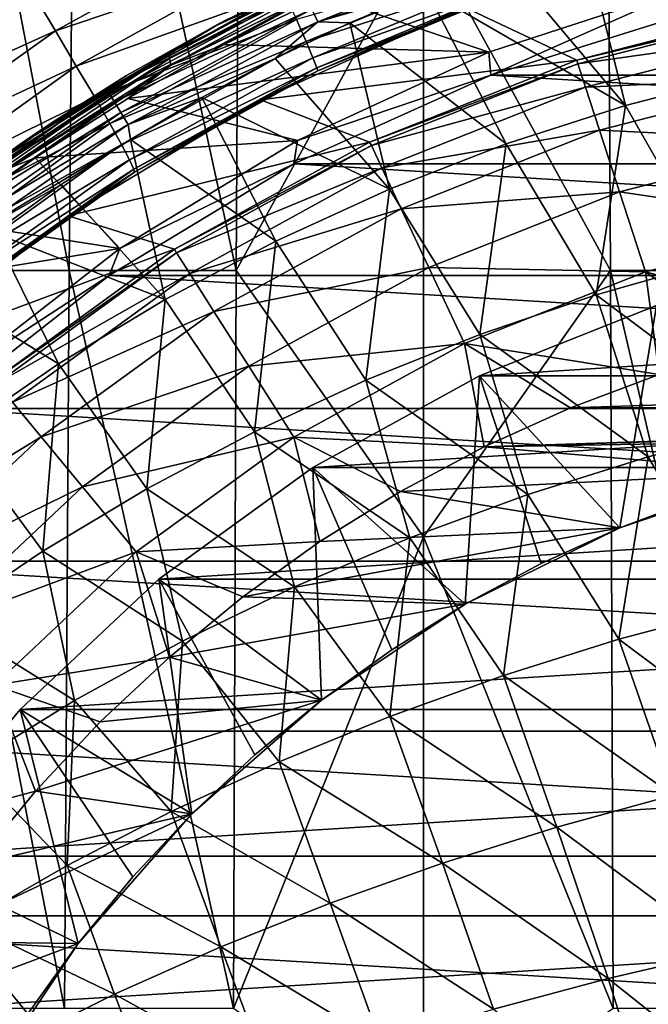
# Model space of a CAD drawing. Header units: metres. Extents: x -82 to 113, y -109 to 109.
# Tile 116 of 256: x -12.77 to -5.51, y 8.58 to 19.96. Entities that reach past the tile are written whole.
import ezdxf

# ---------------------------------------------------------------- set-up
doc = ezdxf.new("R2010")
doc.units = ezdxf.units.M
doc.layers.add('solid_20_382_013_XXX', color=7, linetype='CONTINUOUS')

msp = doc.modelspace()

# ---------------------------------------------------------------- linework, layer by layer
at = {"layer": 'solid_20_382_013_XXX'}
for points in [[(-12.203124, 17.064547, -61.655029), (-13.921459, 17.064547, -61.645508), (-13.826723, 25.596819, -61.526463)], [(-12.124687, 25.596819, -61.538254), (-12.203124, 17.064547, -61.655029), (-13.826723, 25.596819, -61.526463)], [(-12.124687, 25.596819, -61.538254), (-10.270121, 17.064547, -61.656952), (-12.203124, 17.064547, -61.655029)], [(-12.124687, 25.596819, -61.538254), (-10.222064, 25.596819, -61.541092), (-10.270121, 17.064547, -61.656952)], [(-8.107568, 21.013058, -61.608608), (-10.270121, 17.064547, -61.656952), (-10.222064, 25.596819, -61.541092)], [(-5.94505, 17.064625, -61.656952), (-8.107568, 21.013058, -61.608608), (-5.993107, 25.596918, -61.541092)], [(-5.993107, 25.596918, -61.541092), (-4.090511, 25.596918, -61.538254), (-4.012075, 17.064625, -61.655029)], [(-5.94505, 17.064625, -61.656952), (-5.993107, 25.596918, -61.541092), (-4.012075, 17.064625, -61.655029)], [(-4.374171, 19.333763, 31.236483), (-5.337542, 21.191748, 31.086296), (-6.262312, 20.935572, 31.084999)], [(-12.623185, 20.271944, -22.761559), (-12.361624, 19.833, -22.517483), (-10.078671, 21.091, -22.498362)], [(-12.361624, 19.833, -22.517483), (-9.886685, 20.665667, -22.171803), (-10.078671, 21.091, -22.498362)], [(-10.408247, 19.947891, 9.119638), (-10.454816, 19.923525, 30.382725), (-7.977011, 21.038471, 30.386023)], [(-9.525886, 20.365124, 30.536612), (-7.977011, 21.038471, 30.386023), (-10.454816, 19.923525, 30.382725)], [(-9.237539, 20.516283, 8.580975), (-10.408247, 19.947891, 9.119638), (-7.977011, 21.038471, 30.386023)], [(-8.107568, 21.013058, -61.608608), (-8.107568, 13.986522, -61.686909), (-10.270121, 17.064547, -61.656952)], [(-5.94505, 17.064625, -61.656952), (-8.107568, 13.986522, -61.686909), (-8.107568, 21.013058, -61.608608)], [(-9.395335, 20.084812, 30.974764), (-9.326739, 19.937954, 31.050104), (-7.012799, 20.867765, 31.052225)], [(-7.012799, 20.867765, 31.052225), (-9.326739, 19.937954, 31.050104), (-7.17491, 20.639174, 31.083796)], [(-5.772861, 18.970657, 31.227537), (-6.262312, 20.935572, 31.084999), (-7.17491, 20.639174, 31.083796)], [(-4.374171, 19.333763, 31.236483), (-6.262312, 20.935572, 31.084999), (-5.772861, 18.970657, 31.227537)], [(-15.103819, 19.17441, -22.940052), (-12.623185, 20.271944, -22.761559), (-12.894659, 20.733334, -22.933876)], [(-10.526757, 19.883781, 9.141089), (-9.237539, 20.516283, 8.580975), (-8.582747, 20.795485, 8.234583)], [(-10.526757, 19.883781, 9.141089), (-8.582747, 20.795485, 8.234583), (-9.018719, 20.580273, 8.3432)], [(-12.361624, 19.833, -22.517483), (-12.119286, 19.427444, -22.193205), (-9.886685, 20.665667, -22.171803)], [(-12.119286, 19.427444, -22.193205), (-9.71609, 20.287115, -21.774035), (-9.886685, 20.665667, -22.171803)], [(-9.57408, 19.966057, -21.315727), (-9.463835, 19.709547, -20.807964), (-7.206682, 20.652296, -20.79883)], [(-9.463835, 19.709547, -20.807964), (-7.146352, 20.456072, -20.257662), (-7.206682, 20.652296, -20.79883)], [(-9.326739, 19.937954, 31.050104), (-8.073405, 20.303205, 31.082661), (-7.17491, 20.639174, 31.083796)], [(-5.772861, 18.970657, 31.227537), (-7.17491, 20.639174, 31.083796), (-8.073405, 20.303205, 31.082661)], [(-11.043094, 19.512453, 9.210593), (-11.042467, 19.574703, 9.286889), (-9.018719, 20.580273, 8.3432)], [(-9.024815, 20.515305, 8.269454), (-11.043094, 19.512453, 9.210593), (-9.018719, 20.580273, 8.3432)], [(-11.025601, 19.435753, 9.155756), (-11.043094, 19.512453, 9.210593), (-9.024815, 20.515305, 8.269454)], [(-10.526757, 19.883781, 9.141089), (-9.018719, 20.580273, 8.3432), (-11.042467, 19.574703, 9.286889)], [(-9.01406, 20.435255, 8.217759), (-11.025601, 19.435753, 9.155756), (-9.024815, 20.515305, 8.269454)], [(-10.526757, 19.883781, 9.141089), (-10.408247, 19.947891, 9.119638), (-9.237539, 20.516283, 8.580975)], [(-9.01406, 20.435255, 8.217759), (-10.408515, 19.675505, 8.85357), (-11.025601, 19.435753, 9.155756)], [(-9.01406, 20.435255, 8.217759), (-9.252333, 20.23769, 8.314433), (-10.408515, 19.675505, 8.85357)], [(-9.463835, 19.709547, -20.807964), (-9.385686, 19.522038, -20.26206), (-7.146352, 20.456072, -20.257662)], [(-9.385686, 19.522038, -20.26206), (-7.10813, 20.336172, -19.687668), (-7.146352, 20.456072, -20.257662)], [(-15.103819, 19.17441, -22.940052), (-14.779818, 18.742226, -22.774361), (-12.623185, 20.271944, -22.761559)], [(-14.779818, 18.742226, -22.774361), (-12.361624, 19.833, -22.517483), (-12.623185, 20.271944, -22.761559)], [(-12.119286, 19.427444, -22.193205), (-11.9058, 19.066525, -21.793472), (-9.71609, 20.287115, -21.774035)], [(-11.9058, 19.066525, -21.793472), (-9.57408, 19.966057, -21.315727), (-9.71609, 20.287115, -21.774035)], [(-11.767714, 19.156595, 30.536572), (-9.525886, 20.365124, 30.536612), (-10.454816, 19.923525, 30.382725)], [(-9.500126, 20.309591, 30.704573), (-9.525886, 20.365124, 30.536612), (-11.767714, 19.156595, 30.536572)], [(-9.500126, 20.309591, 30.704573), (-11.767714, 19.156595, 30.536572), (-11.735476, 19.103804, 30.704292)], [(-9.500126, 20.309591, 30.704573), (-11.735476, 19.103804, 30.704292), (-9.455377, 20.213505, 30.856203)], [(-9.385686, 19.522038, -20.26206), (-9.339903, 19.40793, -19.689333), (-7.10813, 20.336172, -19.687668)], [(-9.339903, 19.40793, -19.689333), (-7.091994, 20.29664, -19.098658), (-7.10813, 20.336172, -19.687668)], [(-9.339903, 19.40793, -19.689333), (-9.326778, 19.37166, -19.101109), (-7.091994, 20.29664, -19.098658)], [(-7.624027, 20.102837), (-7.091994, 20.29664, -19.098658), (-9.326778, 19.37166, -19.101109)], [(-9.326739, 19.937954, 31.050104), (-8.955999, 19.928312, 31.081575), (-8.073405, 20.303205, 31.082661)], [(-5.021704, 20.350124, 6.341659), (-7.352061, 19.588345, 7.428322), (-9.252333, 20.23769, 8.314433)], [(-7.149895, 18.526928, 31.218107), (-8.073405, 20.303205, 31.082661), (-8.955999, 19.928312, 31.081575)], [(-5.772861, 18.970657, 31.227537), (-8.073405, 20.303205, 31.082661), (-7.149895, 18.526928, 31.218107)], [(-7.327749, 19.32238, 14.8), (-7.352061, 19.588345, 7.428322), (-5.021704, 20.350124, 6.341659)], [(-4.945535, 20.064693, 14.8), (-7.327749, 19.32238, 14.8), (-5.021704, 20.350124, 6.341659)], [(-11.735476, 19.103804, 30.704292), (-11.67982, 19.01292, 30.855511), (-9.455377, 20.213505, 30.856203)], [(-9.455377, 20.213505, 30.856203), (-11.67982, 19.01292, 30.855511), (-9.395335, 20.084812, 30.974764)], [(-7.352061, 19.588345, 7.428322), (-10.408515, 19.675505, 8.85357), (-9.252333, 20.23769, 8.314433)], [(-11.67982, 19.01292, 30.855511), (-11.605356, 18.891481, 30.973524), (-9.395335, 20.084812, 30.974764)], [(-9.395335, 20.084812, 30.974764), (-11.605356, 18.891481, 30.973524), (-9.326739, 19.937954, 31.050104)], [(-9.991596, 19.037275), (-7.624027, 20.102837), (-9.326778, 19.37166, -19.101109)], [(-6.334943, 19.496628), (-7.624027, 20.102837), (-9.991596, 19.037275)], [(-6.334943, 19.496628), (-3.841418, 20.136869), (-7.624027, 20.102837)], [(7.327749, 19.32238, 14.8), (-7.327749, 19.32238, 14.8), (-4.945535, 20.064693, 14.8)], [(-3.832651, 20.091042, 2.290652), (-3.841418, 20.136869), (-6.334943, 19.496628)], [(-6.320498, 19.452261, 2.290652), (-3.832651, 20.091042, 2.290652), (-6.334943, 19.496628)], [(-3.779243, 19.811052, 4.566287), (-3.832651, 20.091042, 2.290652), (-6.320498, 19.452261, 2.290652)], [(-12.622673, 18.625738, 10.138745), (-12.780122, 18.518059, 30.379745), (-10.454816, 19.923525, 30.382725)], [(-11.767714, 19.156595, 30.536572), (-10.454816, 19.923525, 30.382725), (-12.780122, 18.518059, 30.379745)], [(-11.537702, 19.31661, 9.639412), (-12.622673, 18.625738, 10.138745), (-10.454816, 19.923525, 30.382725)], [(-11.9058, 19.066525, -21.793472), (-11.730563, 18.761333, -21.330729), (-9.57408, 19.966057, -21.315727)], [(-11.730563, 18.761333, -21.330729), (-9.463835, 19.709547, -20.807964), (-9.57408, 19.966057, -21.315727)], [(-11.605356, 18.891481, 30.973524), (-11.520433, 18.753096, 31.048246), (-9.326739, 19.937954, 31.050104)], [(-10.408247, 19.947891, 9.119638), (-11.537702, 19.31661, 9.639412), (-10.454816, 19.923525, 30.382725)], [(-10.526757, 19.883781, 9.141089), (-11.537702, 19.31661, 9.639412), (-10.408247, 19.947891, 9.119638)], [(-9.326739, 19.937954, 31.050104), (-11.520433, 18.753096, 31.048246), (-9.820985, 19.515316, 31.08054)], [(-9.326739, 19.937954, 31.050104), (-9.820985, 19.515316, 31.08054), (-8.955999, 19.928312, 31.081575)], [(-8.499173, 18.003517, 31.20822), (-8.955999, 19.928312, 31.081575), (-9.820985, 19.515316, 31.08054)], [(-7.149895, 18.526928, 31.218107), (-8.955999, 19.928312, 31.081575), (-8.499173, 18.003517, 31.20822)], [(-14.779818, 18.742226, -22.774361), (-14.469448, 18.329578, -22.536116), (-12.361624, 19.833, -22.517483)], [(-14.469448, 18.329578, -22.536116), (-12.119286, 19.427444, -22.193205), (-12.361624, 19.833, -22.517483)], [(-12.388357, 18.781576, 10.009168), (-11.537702, 19.31661, 9.639412), (-10.526757, 19.883781, 9.141089)], [(-12.388357, 18.781576, 10.009168), (-10.526757, 19.883781, 9.141089), (-11.042467, 19.574703, 9.286889)], [(-3.779243, 19.811052, 4.566287), (-6.320498, 19.452261, 2.290652), (-6.232419, 19.181173, 4.566287)], [(-3.779243, 19.811052, 4.566287), (-6.232419, 19.181173, 4.566287), (-3.681727, 19.299877, 6.799882)], [(-11.730563, 18.761333, -21.330729), (-11.59734, 18.518488, -20.817661), (-9.463835, 19.709547, -20.807964)], [(-11.59734, 18.518488, -20.817661), (-9.385686, 19.522038, -20.26206), (-9.463835, 19.709547, -20.807964)], [(-7.352061, 19.588345, 7.428322), (-11.524138, 19.050987, 9.373794), (-10.408515, 19.675505, 8.85357)], [(-11.025601, 19.435753, 9.155756), (-10.408515, 19.675505, 8.85357), (-11.524138, 19.050987, 9.373794)], [(-7.352061, 19.588345, 7.428322), (-9.5641, 18.568205, 8.459813), (-11.524138, 19.050987, 9.373794)], [(-7.327749, 19.32238, 14.8), (-9.5641, 18.568205, 8.459813), (-7.352061, 19.588345, 7.428322)], [(-12.388357, 18.781576, 10.009168), (-11.042467, 19.574703, 9.286889), (-12.969908, 18.359755, 10.18567)], [(-12.9652, 18.300869, 10.106887), (-12.969908, 18.359755, 10.18567), (-11.042467, 19.574703, 9.286889)], [(-11.043094, 19.512453, 9.210593), (-12.9652, 18.300869, 10.106887), (-11.042467, 19.574703, 9.286889)], [(-12.941136, 18.228313, 10.048985), (-12.9652, 18.300869, 10.106887), (-11.043094, 19.512453, 9.210593)], [(-11.025601, 19.435753, 9.155756), (-12.941136, 18.228313, 10.048985), (-11.043094, 19.512453, 9.210593)], [(-11.59734, 18.518488, -20.817661), (-11.505902, 18.341433, -20.267061), (-9.385686, 19.522038, -20.26206)], [(-11.520433, 18.753096, 31.048246), (-10.666719, 19.065033, 31.079569), (-9.820985, 19.515316, 31.08054)], [(-11.505902, 18.341433, -20.267061), (-9.339903, 19.40793, -19.689333), (-9.385686, 19.522038, -20.26206)], [(-8.499173, 18.003517, 31.20822), (-9.820985, 19.515316, 31.08054), (-10.666719, 19.065033, 31.079569)], [(-8.728557, 18.548914), (-6.334943, 19.496628), (-9.991596, 19.037275)], [(-6.320498, 19.452261, 2.290652), (-6.334943, 19.496628), (-8.728557, 18.548914)], [(-14.469448, 18.329578, -22.536116), (-14.183859, 17.947622, -22.213707), (-12.119286, 19.427444, -22.193205)], [(-14.183859, 17.947622, -22.213707), (-11.9058, 19.066525, -21.793472), (-12.119286, 19.427444, -22.193205)], [(-11.025601, 19.435753, 9.155756), (-12.59584, 18.367437, 9.873536), (-12.941136, 18.228313, 10.048985)], [(-11.025601, 19.435753, 9.155756), (-11.524138, 19.050987, 9.373794), (-12.59584, 18.367437, 9.873536)], [(-11.505902, 18.341433, -20.267061), (-11.455939, 18.233541, -19.691719), (-9.339903, 19.40793, -19.689333)], [(-11.455939, 18.233541, -19.691719), (-9.326778, 19.37166, -19.101109), (-9.339903, 19.40793, -19.689333)], [(-11.455939, 18.233541, -19.691719), (-11.447625, 18.198952, -19.104435), (-9.326778, 19.37166, -19.101109)], [(-9.991596, 19.037275), (-9.326778, 19.37166, -19.101109), (-11.447625, 18.198952, -19.104435)], [(-8.708667, 18.50671, 2.290652), (-6.320498, 19.452261, 2.290652), (-8.728557, 18.548914)], [(-6.232419, 19.181173, 4.566287), (-6.320498, 19.452261, 2.290652), (-8.708667, 18.50671, 2.290652)], [(-12.388357, 18.781576, 10.009168), (-12.622673, 18.625738, 10.138745), (-11.537702, 19.31661, 9.639412)], [(-7.327749, 19.32238, 14.8), (-9.603458, 18.298197, 14.8), (-9.5641, 18.568205, 8.459813)], [(9.603458, 18.298197, 14.8), (-9.603458, 18.298197, 14.8), (-7.327749, 19.32238, 14.8)], [(9.603458, 18.298197, 14.8), (-7.327749, 19.32238, 14.8), (7.327749, 19.32238, 14.8)], [(-6.232419, 19.181173, 4.566287), (-6.071604, 18.686251, 6.799882), (-3.681727, 19.299877, 6.799882)], [(-3.681727, 19.299877, 6.799882), (-6.071604, 18.686251, 6.799882), (-3.541173, 18.56307, 8.967167)], [(-4.374171, 19.333763, 31.236483), (-5.772861, 18.970657, 31.227537), (-4.742017, 17.171394, 31.359041)], [(-13.858379, 17.702452, 30.536627), (-11.767714, 19.156595, 30.536572), (-12.780122, 18.518059, 30.379745)], [(-11.735476, 19.103804, 30.704292), (-11.767714, 19.156595, 30.536572), (-13.858379, 17.702452, 30.536627)], [(-6.232419, 19.181173, 4.566287), (-8.708667, 18.50671, 2.290652), (-8.587306, 18.248798, 4.566287)], [(-6.232419, 19.181173, 4.566287), (-8.587306, 18.248798, 4.566287), (-6.071604, 18.686251, 6.799882)], [(-14.183859, 17.947622, -22.213707), (-13.934505, 17.607782, -21.811874), (-11.9058, 19.066525, -21.793472)], [(-13.934505, 17.607782, -21.811874), (-11.730563, 18.761333, -21.330729), (-11.9058, 19.066525, -21.793472)], [(-11.735476, 19.103804, 30.704292), (-13.858379, 17.702452, 30.536627), (-13.820021, 17.653244, 30.704142)], [(-11.735476, 19.103804, 30.704292), (-13.820021, 17.653244, 30.704142), (-11.67982, 19.01292, 30.855511)], [(-13.820021, 17.653244, 30.704142), (-13.754126, 17.568882, 30.855013), (-11.67982, 19.01292, 30.855511)], [(-11.67982, 19.01292, 30.855511), (-13.754126, 17.568882, 30.855013), (-11.605356, 18.891481, 30.973524)], [(-9.5641, 18.568205, 8.459813), (-12.59584, 18.367437, 9.873536), (-11.524138, 19.050987, 9.373794)], [(-12.21347, 17.694099), (-9.991596, 19.037275), (-11.447625, 18.198952, -19.104435)], [(-8.728557, 18.548914), (-9.991596, 19.037275), (-12.21347, 17.694099)], [(-11.520433, 18.753096, 31.048246), (-11.491632, 18.578344, 31.078672), (-10.666719, 19.065033, 31.079569)], [(-9.814954, 17.403032, 31.197941), (-10.666719, 19.065033, 31.079569), (-11.491632, 18.578344, 31.078672)], [(-8.499173, 18.003517, 31.20822), (-10.666719, 19.065033, 31.079569), (-9.814954, 17.403032, 31.197941)], [(-5.772861, 18.970657, 31.227537), (-7.149895, 18.526928, 31.218107), (-6.108783, 16.783186, 31.343626)], [(-5.772861, 18.970657, 31.227537), (-6.108783, 16.783186, 31.343626), (-4.742017, 17.171394, 31.359041)], [(-14.149812, 17.493557, 10.830547), (-12.622673, 18.625738, 10.138745), (-12.388357, 18.781576, 10.009168)], [(-14.149812, 17.493557, 10.830547), (-12.388357, 18.781576, 10.009168), (-12.969908, 18.359755, 10.18567)], [(-13.754126, 17.568882, 30.855013), (-13.666159, 17.456367, 30.972569), (-11.605356, 18.891481, 30.973524)], [(-11.605356, 18.891481, 30.973524), (-13.666159, 17.456367, 30.972569), (-11.520433, 18.753096, 31.048246)], [(-13.934505, 17.607782, -21.811874), (-13.732482, 17.32126, -21.344864), (-11.730563, 18.761333, -21.330729)], [(-13.732482, 17.32126, -21.344864), (-11.59734, 18.518488, -20.817661), (-11.730563, 18.761333, -21.330729)], [(-13.666159, 17.456367, 30.972569), (-13.565977, 17.328302, 31.046772), (-11.520433, 18.753096, 31.048246)], [(-11.520433, 18.753096, 31.048246), (-13.565977, 17.328302, 31.046772), (-11.491632, 18.578344, 31.078672)], [(-8.587306, 18.248798, 4.566287), (-8.36573, 17.777933, 6.799882), (-6.071604, 18.686251, 6.799882)], [(-6.071604, 18.686251, 6.799882), (-8.36573, 17.777933, 6.799882), (-5.839812, 17.97287, 8.967167)], [(-6.071604, 18.686251, 6.799882), (-5.839812, 17.97287, 8.967167), (-3.541173, 18.56307, 8.967167)], [(-14.149812, 17.493557, 10.830547), (-13.660647, 17.878387, 10.616279), (-12.622673, 18.625738, 10.138745)], [(-12.622673, 18.625738, 10.138745), (-13.660647, 17.878387, 10.616279), (-12.780122, 18.518059, 30.379745)], [(-13.565977, 17.328302, 31.046772), (-12.294227, 18.056177, 31.077848), (-11.491632, 18.578344, 31.078672)], [(-9.5641, 18.568205, 8.459813), (-11.615549, 17.318609, 9.41642), (-12.59584, 18.367437, 9.873536)], [(-11.091606, 16.728601, 31.18734), (-11.491632, 18.578344, 31.078672), (-12.294227, 18.056177, 31.077848)], [(-9.603458, 18.298197, 14.8), (-11.615549, 17.318609, 9.41642), (-9.5641, 18.568205, 8.459813)], [(-9.814954, 17.403032, 31.197941), (-11.491632, 18.578344, 31.078672), (-11.091606, 16.728601, 31.18734)], [(-3.541173, 18.56307, 8.967167), (-5.839812, 17.97287, 8.967167), (-3.359098, 17.608641, 11.044586)], [(-13.732482, 17.32126, -21.344864), (-13.581705, 17.094093, -20.826897), (-11.59734, 18.518488, -20.817661)], [(-13.581705, 17.094093, -20.826897), (-11.505902, 18.341433, -20.267061), (-11.59734, 18.518488, -20.817661)], [(-10.984513, 17.30868), (-8.728557, 18.548914), (-12.21347, 17.694099)], [(-8.708667, 18.50671, 2.290652), (-8.728557, 18.548914), (-10.984513, 17.30868)], [(-10.959496, 17.269297, 2.290652), (-8.708667, 18.50671, 2.290652), (-10.984513, 17.30868)], [(-8.587306, 18.248798, 4.566287), (-8.708667, 18.50671, 2.290652), (-10.959496, 17.269297, 2.290652)], [(-7.149895, 18.526928, 31.218107), (-8.499173, 18.003517, 31.20822), (-7.454151, 16.323376, 31.327473)], [(-7.149895, 18.526928, 31.218107), (-7.454151, 16.323376, 31.327473), (-6.108783, 16.783186, 31.343626)], [(-11.615549, 17.318609, 9.41642), (-13.620479, 17.628363, 10.351334), (-12.59584, 18.367437, 9.873536)], [(-12.941136, 18.228313, 10.048985), (-12.59584, 18.367437, 9.873536), (-13.620479, 17.628363, 10.351334)], [(-13.581705, 17.094093, -20.826897), (-13.481006, 16.928663, -20.272087), (-11.505902, 18.341433, -20.267061)], [(-13.481006, 16.928663, -20.272087), (-11.455939, 18.233541, -19.691719), (-11.505902, 18.341433, -20.267061)], [(-13.481006, 16.928663, -20.272087), (-13.42911, 16.827278, -19.694551), (-11.455939, 18.233541, -19.691719)], [(-13.42911, 16.827278, -19.694551), (-11.447625, 18.198952, -19.104435), (-11.455939, 18.233541, -19.691719)], [(-9.603458, 18.298197, 14.8), (-11.739356, 17.006992, 14.8), (-11.615549, 17.318609, 9.41642)], [(11.739356, 17.006992, 14.8), (-11.739356, 17.006992, 14.8), (-9.603458, 18.298197, 14.8)], [(-8.587306, 18.248798, 4.566287), (-10.959496, 17.269297, 2.290652), (-10.806767, 17.028629, 4.566287)], [(-8.587306, 18.248798, 4.566287), (-10.806767, 17.028629, 4.566287), (-8.36573, 17.777933, 6.799882)], [(11.739356, 17.006992, 14.8), (-9.603458, 18.298197, 14.8), (9.603458, 18.298197, 14.8)], [(-13.42911, 16.827278, -19.694551), (-13.425426, 16.793091, -19.108416), (-11.447625, 18.198952, -19.104435)], [(-11.447625, 18.198952, -19.104435), (-13.425426, 16.793091, -19.108416), (-13.405475, 16.809023, -19.10837)], [(-12.21347, 17.694099), (-11.447625, 18.198952, -19.104435), (-13.405475, 16.809023, -19.10837)], [(-13.565977, 17.328302, 31.046772), (-13.073128, 17.499439, 31.077099), (-12.294227, 18.056177, 31.077848)], [(-11.091606, 16.728601, 31.18734), (-12.294227, 18.056177, 31.077848), (-13.073128, 17.499439, 31.077099)], [(-8.499173, 18.003517, 31.20822), (-9.814954, 17.403032, 31.197941), (-8.7724, 15.794127, 31.310673)], [(-8.499173, 18.003517, 31.20822), (-8.7724, 15.794127, 31.310673), (-7.454151, 16.323376, 31.327473)], [(-8.36573, 17.777933, 6.799882), (-8.046355, 17.099228, 8.967167), (-5.839812, 17.97287, 8.967167)], [(-5.839812, 17.97287, 8.967167), (-8.046355, 17.099228, 8.967167), (-5.539552, 17.048786, 11.044586)], [(-5.839812, 17.97287, 8.967167), (-5.539552, 17.048786, 11.044586), (-3.359098, 17.608641, 11.044586)], [(-10.806767, 17.028629, 4.566287), (-10.527924, 16.589249, 6.799882), (-8.36573, 17.777933, 6.799882)], [(-8.36573, 17.777933, 6.799882), (-10.527924, 16.589249, 6.799882), (-8.046355, 17.099228, 8.967167)], [(-14.257229, 16.092899), (-12.21347, 17.694099), (-13.425426, 16.793091, -19.108416)], [(-10.984513, 17.30868), (-12.21347, 17.694099), (-14.257229, 16.092899)], [(-12.21347, 17.694099), (-13.405475, 16.809023, -19.10837), (-13.425426, 16.793091, -19.108416)], [(-11.615549, 17.318609, 9.41642), (-14.595152, 16.837646, 10.805831), (-13.620479, 17.628363, 10.351334)], [(-3.359098, 17.608641, 11.044586), (-5.539552, 17.048786, 11.044586), (-3.265007, 16.428699, 13)], [(-12.323501, 15.983355, 31.176495), (-13.073128, 17.499439, 31.077099), (-13.827034, 16.909054, 31.07641)], [(-11.091606, 16.728601, 31.18734), (-13.073128, 17.499439, 31.077099), (-12.323501, 15.983355, 31.176495)], [(-11.615549, 17.318609, 9.41642), (-13.478724, 15.871836, 10.285233), (-14.595152, 16.837646, 10.805831)], [(-13.067237, 15.795482), (-10.984513, 17.30868), (-14.257229, 16.092899)], [(-11.739356, 17.006992, 14.8), (-13.478724, 15.871836, 10.285233), (-11.615549, 17.318609, 9.41642)], [(-10.959496, 17.269297, 2.290652), (-10.984513, 17.30868), (-13.067237, 15.795482)], [(-9.814954, 17.403032, 31.197941), (-11.091606, 16.728601, 31.18734), (-10.057884, 15.198247, 31.293339)], [(-9.814954, 17.403032, 31.197941), (-10.057884, 15.198247, 31.293339), (-8.7724, 15.794127, 31.310673)], [(-13.037489, 15.759539, 2.290652), (-10.959496, 17.269297, 2.290652), (-13.067237, 15.795482)], [(-10.806767, 17.028629, 4.566287), (-10.959496, 17.269297, 2.290652), (-13.037489, 15.759539, 2.290652)], [(-10.527924, 16.589249, 6.799882), (-10.126003, 15.955924, 8.967167), (-8.046355, 17.099228, 8.967167)], [(-8.046355, 17.099228, 8.967167), (-10.126003, 15.955924, 8.967167), (-7.632645, 16.220064, 11.044586)], [(-8.046355, 17.099228, 8.967167), (-7.632645, 16.220064, 11.044586), (-5.539552, 17.048786, 11.044586)], [(-4.742017, 17.171394, 31.359041), (-6.108783, 16.783186, 31.343626), (-4.101579, 15.278341, 31.473385)], [(-12.254112, 8.532273, -61.72541), (-13.983045, 8.532273, -61.717365), (-13.921459, 17.064547, -61.645508)], [(-12.203124, 17.064547, -61.655029), (-12.254112, 8.532273, -61.72541), (-13.921459, 17.064547, -61.645508)], [(-11.739356, 17.006992, 14.8), (-13.70367, 15.468019, 14.8), (-13.478724, 15.871836, 10.285233)], [(13.70367, 15.468019, 14.8), (-13.70367, 15.468019, 14.8), (-11.739356, 17.006992, 14.8)], [(-10.806767, 17.028629, 4.566287), (-13.037489, 15.759539, 2.290652), (-12.8558, 15.539911, 4.566287)], [(-10.806767, 17.028629, 4.566287), (-12.8558, 15.539911, 4.566287), (-10.527924, 16.589249, 6.799882)], [(-12.203124, 17.064547, -61.655029), (-10.301361, 8.532273, -61.726738), (-12.254112, 8.532273, -61.72541)], [(-12.203124, 17.064547, -61.655029), (-10.270121, 17.064547, -61.656952), (-10.301361, 8.532273, -61.726738)], [(13.70367, 15.468019, 14.8), (-11.739356, 17.006992, 14.8), (11.739356, 17.006992, 14.8)], [(-8.107568, 13.986522, -61.686909), (-10.301361, 8.532273, -61.726738), (-10.270121, 17.064547, -61.656952)], [(-5.91381, 8.532319, -61.726742), (-8.107568, 13.986522, -61.686909), (-5.94505, 17.064625, -61.656952)], [(-5.539552, 17.048786, 11.044586), (-7.632645, 16.220064, 11.044586), (-5.380476, 15.862309, 13)], [(-5.94505, 17.064625, -61.656952), (-4.012075, 17.064625, -61.655029), (-3.961087, 8.532319, -61.725414)], [(-5.91381, 8.532319, -61.726742), (-5.94505, 17.064625, -61.656952), (-3.961087, 8.532319, -61.725414)], [(-5.539552, 17.048786, 11.044586), (-5.380476, 15.862309, 13), (-4.331602, 16.180225, 13)], [(-5.539552, 17.048786, 11.044586), (-4.331602, 16.180225, 13), (-3.265007, 16.428699, 13)], [(-12.323501, 15.983355, 31.176495), (-13.827034, 16.909054, 31.07641), (-13.505006, 15.170423, 31.165476)], [(-6.108783, 16.783186, 31.343626), (-7.454151, 16.323376, 31.327473), (-5.510052, 14.91109, 31.451777)], [(-6.108783, 16.783186, 31.343626), (-5.510052, 14.91109, 31.451777), (-4.101579, 15.278341, 31.473385)], [(-11.091606, 16.728601, 31.18734), (-12.323501, 15.983355, 31.176495), (-11.30496, 14.538541, 31.275585)], [(-11.091606, 16.728601, 31.18734), (-11.30496, 14.538541, 31.275585), (-10.057884, 15.198247, 31.293339)], [(-7.457155, 15.847514, 8.4), (-5.412041, 16.657209, 8.4), (-5.836047, 14.089111, 11.098559)], [(-7.457155, 15.847514, 8.4), (7.457155, 15.847514, 8.4), (5.412041, 16.657209, 8.4)], [(-7.457155, 15.847514, 8.4), (5.412041, 16.657209, 8.4), (-5.412041, 16.657209, 8.4)], [(-5.412041, 16.657209, 8.4), (-4.901795, 14.440738, 11.098559), (-5.836047, 14.089111, 11.098559)], [(-12.8558, 15.539911, 4.566287), (-12.524087, 15.138943, 6.799882), (-10.527924, 16.589249, 6.799882)], [(-10.527924, 16.589249, 6.799882), (-12.524087, 15.138943, 6.799882), (-10.126003, 15.955924, 8.967167)], [(-7.454151, 16.323376, 31.327473), (-8.7724, 15.794127, 31.310673), (-6.89948, 14.474749, 31.429136)], [(-7.454151, 16.323376, 31.327473), (-6.89948, 14.474749, 31.429136), (-5.510052, 14.91109, 31.451777)], [(-10.126003, 15.955924, 8.967167), (-9.605368, 15.135543, 11.044586), (-7.632645, 16.220064, 11.044586)], [(-7.632645, 16.220064, 11.044586), (-9.605368, 15.135543, 11.044586), (-7.405224, 15.024152, 13)], [(-7.632645, 16.220064, 11.044586), (-7.405224, 15.024152, 13), (-6.406744, 15.476309, 13)], [(-7.632645, 16.220064, 11.044586), (-6.406744, 15.476309, 13), (-5.380476, 15.862309, 13)], [(-12.323501, 15.983355, 31.176495), (-13.505006, 15.170423, 31.165476), (-12.507984, 13.817818, 31.257524)], [(-12.524087, 15.138943, 6.799882), (-12.045959, 14.560987, 8.967167), (-10.126003, 15.955924, 8.967167)], [(-12.323501, 15.983355, 31.176495), (-12.507984, 13.817818, 31.257524), (-11.30496, 14.538541, 31.275585)], [(-10.126003, 15.955924, 8.967167), (-12.045959, 14.560987, 8.967167), (-9.605368, 15.135543, 11.044586)], [(-9.384675, 14.787858, 8.4), (-7.457155, 15.847514, 8.4), (-7.625095, 13.206832, 11.098559)], [(-9.384675, 14.787858, 8.4), (9.384675, 14.787858, 8.4), (7.457155, 15.847514, 8.4)], [(-9.384675, 14.787858, 8.4), (7.457155, 15.847514, 8.4), (-7.457155, 15.847514, 8.4)], [(-7.457155, 15.847514, 8.4), (-6.744751, 13.677383, 11.098559), (-7.625095, 13.206832, 11.098559)], [(-7.457155, 15.847514, 8.4), (-5.836047, 14.089111, 11.098559), (-6.744751, 13.677383, 11.098559)], [(5.382113, 15.861753, 13), (-5.380476, 15.862309, 13), (-6.406744, 15.476309, 13)], [(6.408331, 15.475652, 13), (5.382113, 15.861753, 13), (-6.406744, 15.476309, 13)], [(-8.7724, 15.794127, 31.310673), (-10.057884, 15.198247, 31.293339), (-8.263567, 13.971747, 31.405607)], [(-8.7724, 15.794127, 31.310673), (-8.263567, 13.971747, 31.405607), (-6.89948, 14.474749, 31.429136)], [(-12.8558, 15.539911, 4.566287), (-14.70209, 13.806121, 4.566287), (-12.524087, 15.138943, 6.799882)], [(15.467973, 13.703722, 14.8), (-15.467973, 13.703722, 14.8), (-13.70367, 15.468019, 14.8)], [(15.467973, 13.703722, 14.8), (-13.70367, 15.468019, 14.8), (13.70367, 15.468019, 14.8)], [(6.408331, 15.475652, 13), (-6.406744, 15.476309, 13), (-7.405224, 15.024152, 13)], [(0.000008, 15.25, 13), (6.408331, 15.475652, 13), (-7.405224, 15.024152, 13)], [(-4.101579, 15.278341, 31.473385), (-5.510052, 14.91109, 31.451777), (-4.492865, 13.162111, 31.555094)], [(-14.70209, 13.806121, 4.566287), (-14.322739, 13.449889, 6.799882), (-12.524087, 15.138943, 6.799882)], [(-12.524087, 15.138943, 6.799882), (-14.322739, 13.449889, 6.799882), (-12.045959, 14.560987, 8.967167)], [(-13.505006, 15.170423, 31.165476), (-13.661311, 13.038884, 31.239269), (-12.507984, 13.817818, 31.257524)], [(-10.057884, 15.198247, 31.293339), (-11.30496, 14.538541, 31.275585), (-9.596036, 13.404926, 31.381348)], [(-10.057884, 15.198247, 31.293339), (-9.596036, 13.404926, 31.381348), (-8.263567, 13.971747, 31.405607)], [(-1.990431, 15.119546, 13), (0.000008, 15.25, 13), (-7.405224, 15.024152, 13)], [(-12.045959, 14.560987, 8.967167), (-11.426608, 13.812327, 11.044586), (-9.605368, 15.135543, 11.044586)], [(-9.605368, 15.135543, 11.044586), (-11.426608, 13.812327, 11.044586), (-9.302646, 13.92922, 13)], [(-9.605368, 15.135543, 11.044586), (-9.302646, 13.92922, 13), (-8.37171, 14.507825, 13)], [(-9.605368, 15.135543, 11.044586), (-8.37171, 14.507825, 13), (-7.405224, 15.024152, 13)], [(-3.946844, 14.730408, 13), (-1.990431, 15.119546, 13), (-7.405224, 15.024152, 13)], [(-3.946844, 14.730408, 13), (-7.405224, 15.024152, 13), (-8.37171, 14.507825, 13)], [(-5.510052, 14.91109, 31.451777), (-6.89948, 14.474749, 31.429136), (-5.847046, 12.800581, 31.528481)], [(-5.510052, 14.91109, 31.451777), (-5.847046, 12.800581, 31.528481), (-4.492865, 13.162111, 31.555094)], [(-11.164157, 13.494979, 8.4), (-9.384675, 14.787858, 8.4), (-9.283659, 12.098602, 11.098559)], [(-11.164157, 13.494979, 8.4), (11.164157, 13.494979, 8.4), (9.384675, 14.787858, 8.4)], [(-11.164157, 13.494979, 8.4), (9.384675, 14.787858, 8.4), (-9.384675, 14.787858, 8.4)], [(-9.384675, 14.787858, 8.4), (-8.472342, 12.67998, 11.098559), (-9.283659, 12.098602, 11.098559)], [(-9.384675, 14.787858, 8.4), (-7.625095, 13.206832, 11.098559), (-8.472342, 12.67998, 11.098559)], [(-5.835822, 14.089206, 13), (-3.946844, 14.730408, 13), (-8.37171, 14.507825, 13)], [(-3.947109, 14.730337, 11.098559), (-3.946844, 14.730408, 13), (-5.835822, 14.089206, 13)], [(-3.947109, 14.730337, 11.098559), (-5.835822, 14.089206, 13), (-4.901795, 14.440738, 11.098559)], [(-14.322739, 13.449889, 6.799882), (-13.775944, 12.936415, 8.967167), (-12.045959, 14.560987, 8.967167)], [(-12.045959, 14.560987, 8.967167), (-13.775944, 12.936415, 8.967167), (-11.426608, 13.812327, 11.044586)], [(-11.30496, 14.538541, 31.275585), (-12.507984, 13.817818, 31.257524), (-10.890613, 12.777126, 31.356516)], [(-11.30496, 14.538541, 31.275585), (-10.890613, 12.777126, 31.356516), (-9.596036, 13.404926, 31.381348)], [(-5.835822, 14.089206, 13), (-8.37171, 14.507825, 13), (-9.302646, 13.92922, 13)], [(-6.89948, 14.474749, 31.429136), (-8.263567, 13.971747, 31.405607), (-7.182646, 12.382171, 31.500813)], [(-6.89948, 14.474749, 31.429136), (-7.182646, 12.382171, 31.500813), (-5.847046, 12.800581, 31.528481)], [(-4.901795, 14.440738, 11.098559), (-5.835822, 14.089206, 13), (-5.836047, 14.089111, 11.098559)], [(-5.835822, 14.089206, 13), (-9.302646, 13.92922, 13), (-10.194049, 13.290744, 13)], [(-7.625003, 13.206888, 13), (-5.835822, 14.089206, 13), (-10.194049, 13.290744, 13)], [(-5.836047, 14.089111, 11.098559), (-5.835822, 14.089206, 13), (-7.625003, 13.206888, 13)], [(-5.836047, 14.089111, 11.098559), (-7.625003, 13.206888, 13), (-6.744751, 13.677383, 11.098559)], [(-11.426608, 13.812327, 11.044586), (-10.194049, 13.290744, 13), (-9.302646, 13.92922, 13)], [(-8.107568, 13.986522, -61.686909), (-8.107568, 6.982146, -61.733818), (-10.301361, 8.532273, -61.726738)], [(-8.263567, 13.971747, 31.405607), (-9.596036, 13.404926, 31.381348), (-8.493999, 11.909244, 31.472252)], [(-8.263567, 13.971747, 31.405607), (-8.493999, 11.909244, 31.472252), (-7.182646, 12.382171, 31.500813)], [(-5.91381, 8.532319, -61.726742), (-8.107568, 6.982146, -61.733818), (-8.107568, 13.986522, -61.686909)], [(-13.775944, 12.936415, 8.967167), (-13.067645, 12.271283, 11.044586), (-11.426608, 13.812327, 11.044586)], [(-12.507984, 13.817818, 31.257524), (-13.661311, 13.038884, 31.239269), (-12.14102, 12.091188, 31.331272)], [(-11.426608, 13.812327, 11.044586), (-13.067645, 12.271283, 11.044586), (-11.041713, 12.595358, 13)], [(-12.507984, 13.817818, 31.257524), (-12.14102, 12.091188, 31.331272), (-10.890613, 12.777126, 31.356516)], [(-11.426608, 13.812327, 11.044586), (-11.041713, 12.595358, 13), (-10.194049, 13.290744, 13)], [(17.006958, 11.739408, 14.8), (-17.006958, 11.739408, 14.8), (-15.467973, 13.703722, 14.8)], [(17.006958, 11.739408, 14.8), (-15.467973, 13.703722, 14.8), (15.467973, 13.703722, 14.8)], [(-6.744751, 13.677383, 11.098559), (-7.625003, 13.206888, 13), (-7.625095, 13.206832, 11.098559)], [(-12.767511, 11.989307, 8.4), (-11.164157, 13.494979, 8.4), (-10.783379, 10.783379, 11.098559)], [(-12.767511, 11.989307, 8.4), (12.767511, 11.989307, 8.4), (11.164157, 13.494979, 8.4)], [(-12.767511, 11.989307, 8.4), (11.164157, 13.494979, 8.4), (-11.164157, 13.494979, 8.4)], [(-11.164157, 13.494979, 8.4), (-10.05499, 11.465587, 11.098559), (-10.783379, 10.783379, 11.098559)], [(-11.164157, 13.494979, 8.4), (-9.283659, 12.098602, 11.098559), (-10.05499, 11.465587, 11.098559)], [(-9.596036, 13.404926, 31.381348), (-10.890613, 12.777126, 31.356516), (-9.775436, 11.384166, 31.44297)], [(-9.596036, 13.404926, 31.381348), (-9.775436, 11.384166, 31.44297), (-8.493999, 11.909244, 31.472252)], [(-7.625003, 13.206888, 13), (-10.194049, 13.290744, 13), (-11.041713, 12.595358, 13)], [(-9.283702, 12.098572, 13), (-7.625003, 13.206888, 13), (-11.041713, 12.595358, 13)], [(-7.625095, 13.206832, 11.098559), (-7.625003, 13.206888, 13), (-9.283702, 12.098572, 13)], [(-7.625095, 13.206832, 11.098559), (-9.283702, 12.098572, 13), (-8.472342, 12.67998, 11.098559)], [(-4.492865, 13.162111, 31.555094), (-5.847046, 12.800581, 31.528481), (-3.860869, 11.313698, 31.640566)], [(-13.661311, 13.038884, 31.239269), (-13.340983, 11.349956, 31.305771), (-12.14102, 12.091188, 31.331272)], [(-10.890613, 12.777126, 31.356516), (-12.14102, 12.091188, 31.331272), (-11.021294, 10.809302, 31.413132)], [(-10.890613, 12.777126, 31.356516), (-11.021294, 10.809302, 31.413132), (-9.775436, 11.384166, 31.44297)], [(-5.847046, 12.800581, 31.528481), (-7.182646, 12.382171, 31.500813), (-5.220615, 10.996963, 31.609657)], [(-5.847046, 12.800581, 31.528481), (-5.220615, 10.996963, 31.609657), (-3.860869, 11.313698, 31.640566)], [(-8.472342, 12.67998, 11.098559), (-9.283702, 12.098572, 13), (-9.283659, 12.098602, 11.098559)], [(-13.067645, 12.271283, 11.044586), (-11.842085, 11.845991, 13), (-11.041713, 12.595358, 13)], [(-9.283702, 12.098572, 13), (-11.041713, 12.595358, 13), (-11.842085, 11.845991, 13)], [(-7.182646, 12.382171, 31.500813), (-8.493999, 11.909244, 31.472252), (-6.564953, 10.62955, 31.577532)], [(-7.182646, 12.382171, 31.500813), (-6.564953, 10.62955, 31.577532), (-5.220615, 10.996963, 31.609657)], [(-13.067645, 12.271283, 11.044586), (-14.502599, 10.536716, 11.044586), (-12.591737, 11.045844, 13)], [(-13.067645, 12.271283, 11.044586), (-12.591737, 11.045844, 13), (-11.842085, 11.845991, 13)], [(-12.14102, 12.091188, 31.331272), (-13.340983, 11.349956, 31.305771), (-12.225905, 10.187018, 31.382904)], [(-9.283702, 12.098572, 13), (-11.842085, 11.845991, 13), (-12.591737, 11.045844, 13)], [(-10.783501, 10.783257, 13), (-9.283702, 12.098572, 13), (-12.591737, 11.045844, 13)], [(-12.14102, 12.091188, 31.331272), (-12.225905, 10.187018, 31.382904), (-11.021294, 10.809302, 31.413132)], [(-10.05499, 11.465587, 11.098559), (-9.283702, 12.098572, 13), (-10.783501, 10.783257, 13)], [(-9.283659, 12.098602, 11.098559), (-9.283702, 12.098572, 13), (-10.05499, 11.465587, 11.098559)], [(-14.169475, 10.2946, 8.4), (-12.767511, 11.989307, 8.4), (-12.098602, 9.283659, 11.098559)], [(-14.169475, 10.2946, 8.4), (14.169475, 10.2946, 8.4), (12.767511, 11.989307, 8.4)], [(-14.169475, 10.2946, 8.4), (12.767511, 11.989307, 8.4), (-12.767511, 11.989307, 8.4)], [(-12.767511, 11.989307, 8.4), (-11.465587, 10.05499, 11.098559), (-12.098602, 9.283659, 11.098559)], [(-12.767511, 11.989307, 8.4), (-10.783379, 10.783379, 11.098559), (-11.465587, 10.05499, 11.098559)], [(-8.493999, 11.909244, 31.472252), (-9.775436, 11.384166, 31.44297), (-7.888333, 10.213617, 31.544367)], [(-8.493999, 11.909244, 31.472252), (-7.888333, 10.213617, 31.544367), (-6.564953, 10.62955, 31.577532)], [(18.298189, 9.603464, 14.8), (-18.298189, 9.603464, 14.8), (-17.006958, 11.739408, 14.8)], [(18.298189, 9.603464, 14.8), (-17.006958, 11.739408, 14.8), (17.006958, 11.739408, 14.8)], [(-9.775436, 11.384166, 31.44297), (-11.021294, 10.809302, 31.413132), (-9.185208, 9.751323, 31.510347)], [(-10.05499, 11.465587, 11.098559), (-10.783501, 10.783257, 13), (-10.783379, 10.783379, 11.098559)], [(-9.775436, 11.384166, 31.44297), (-9.185208, 9.751323, 31.510347), (-7.888333, 10.213617, 31.544367)], [(-13.340983, 11.349956, 31.305771), (-13.383828, 9.519838, 31.352451), (-12.225905, 10.187018, 31.382904)], [(-14.502599, 10.536716, 11.044586), (-13.287256, 10.198592, 13), (-12.591737, 11.045844, 13)], [(-10.783501, 10.783257, 13), (-12.591737, 11.045844, 13), (-13.287256, 10.198592, 13)], [(-5.220615, 10.996963, 31.609657), (-6.564953, 10.62955, 31.577532), (-4.62909, 9.190543, 31.679651)], [(-10.783501, 10.783257, 13), (-13.287256, 10.198592, 13), (-13.925836, 9.307716, 13)], [(-12.09872, 9.283503, 13), (-10.783501, 10.783257, 13), (-13.925836, 9.307716, 13)], [(-11.021294, 10.809302, 31.413132), (-12.225905, 10.187018, 31.382904), (-10.450028, 9.244823, 31.475653)], [(-11.465587, 10.05499, 11.098559), (-10.783501, 10.783257, 13), (-12.09872, 9.283503, 13)], [(-10.783379, 10.783379, 11.098559), (-10.783501, 10.783257, 13), (-11.465587, 10.05499, 11.098559)], [(-11.021294, 10.809302, 31.413132), (-10.450028, 9.244823, 31.475653), (-9.185208, 9.751323, 31.510347)], [(-6.564953, 10.62955, 31.577532), (-7.888333, 10.213617, 31.544367), (-5.971879, 8.878965, 31.644032)], [(-6.564953, 10.62955, 31.577532), (-5.971879, 8.878965, 31.644032), (-4.62909, 9.190543, 31.679651)], [(-15.347958, 8.437591, 8.4), (15.347958, 8.437591, 8.4), (14.169475, 10.2946, 8.4)], [(-15.347958, 8.437591, 8.4), (14.169475, 10.2946, 8.4), (-14.169475, 10.2946, 8.4)], [(-14.169475, 10.2946, 8.4), (-12.67998, 8.472342, 11.098559), (-13.206832, 7.625095, 11.098559)], [(-14.169475, 10.2946, 8.4), (-12.098602, 9.283659, 11.098559), (-12.67998, 8.472342, 11.098559)], [(-12.225905, 10.187018, 31.382904), (-13.383828, 9.519838, 31.352451), (-11.677246, 8.696278, 31.440466)], [(-12.225905, 10.187018, 31.382904), (-11.677246, 8.696278, 31.440466), (-10.450028, 9.244823, 31.475653)], [(-7.888333, 10.213617, 31.544367), (-9.185208, 9.751323, 31.510347), (-7.297241, 8.525664, 31.607248)], [(-7.888333, 10.213617, 31.544367), (-7.297241, 8.525664, 31.607248), (-5.971879, 8.878965, 31.644032)], [(-11.465587, 10.05499, 11.098559), (-12.09872, 9.283503, 13), (-12.098602, 9.283659, 11.098559)], [(-9.185208, 9.751323, 31.510347), (-10.450028, 9.244823, 31.475653), (-8.599992, 8.132532, 31.569487)], [(-9.185208, 9.751323, 31.510347), (-8.599992, 8.132532, 31.569487), (-7.297241, 8.525664, 31.607248)], [(19.322388, 7.327716, 14.8), (-19.322388, 7.327716, 14.8), (-18.298189, 9.603464, 14.8)], [(19.322388, 7.327716, 14.8), (-18.298189, 9.603464, 14.8), (18.298189, 9.603464, 14.8)], [(-13.383828, 9.519838, 31.352451), (-12.861682, 8.108095, 31.40497), (-11.677246, 8.696278, 31.440466)], [(-12.09872, 9.283503, 13), (-13.925836, 9.307716, 13), (-14.504915, 8.376742, 13)], [(-13.206886, 7.624995, 13), (-12.09872, 9.283503, 13), (-14.504915, 8.376742, 13)], [(-12.67998, 8.472342, 11.098559), (-12.09872, 9.283503, 13), (-13.206886, 7.624995, 13)], [(-12.098602, 9.283659, 11.098559), (-12.09872, 9.283503, 13), (-12.67998, 8.472342, 11.098559)], [(-10.450028, 9.244823, 31.475653), (-11.677246, 8.696278, 31.440466), (-9.874953, 7.70146, 31.530928)], [(-10.450028, 9.244823, 31.475653), (-9.874953, 7.70146, 31.530928), (-8.599992, 8.132532, 31.569487)], [(-4.62909, 9.190543, 31.679651), (-5.971879, 8.878965, 31.644032), (-4.084562, 7.375462, 31.738489)], [(-5.971879, 8.878965, 31.644032), (-7.297241, 8.525664, 31.607248), (-5.416799, 7.122843, 31.700344)], [(-5.971879, 8.878965, 31.644032), (-5.416799, 7.122843, 31.700344), (-4.084562, 7.375462, 31.738489)], [(-11.677246, 8.696278, 31.440466), (-12.861682, 8.108095, 31.40497), (-11.116943, 7.234341, 31.49176)], [(-11.677246, 8.696278, 31.440466), (-11.116943, 7.234341, 31.49176), (-9.874953, 7.70146, 31.530928)]]:
    msp.add_3dface(points, dxfattribs=at)

doc.saveas('drawing.dxf')
